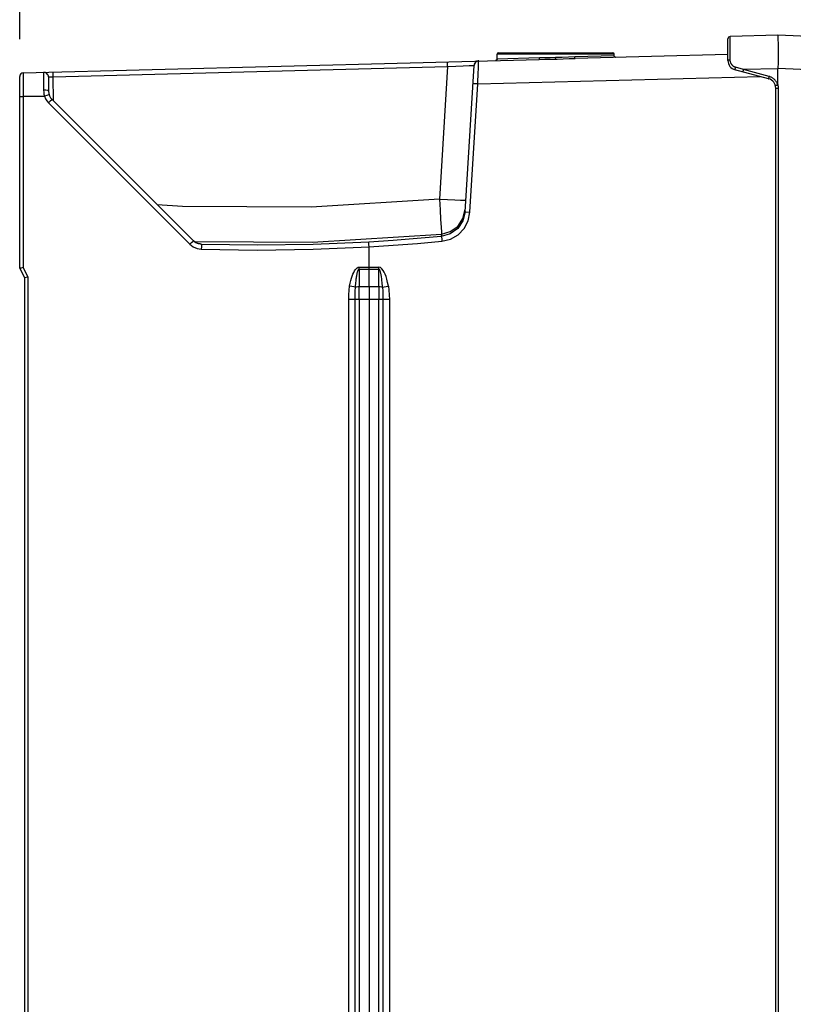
# Model space of a CAD drawing. Extents: x 0 to 594, y 0 to 420.
# Tile 27 of 104: x 247 to 279, y 247 to 289. Entities that reach past the tile are written whole.
import ezdxf

# ---------------------------------------------------------------- set-up
doc = ezdxf.new("R2010")
doc.units = 0
doc.header["$LTSCALE"] = 32.67
doc.layers.get('0').update_dxf_attribs({"linetype": 'CONTINUOUS'})
doc.styles.get("Standard").update_dxf_attribs({"font": 'txt', "width": 0.8})
doc.dimstyles.get("Standard").update_dxf_attribs({"dimtxt": 2.5, "dimasz": 2.5, "dimexe": 1.25, "dimexo": 0.625, "dimtad": 1, "dimcen": 2.5, "dimazin": 3, "dimtfac": 1, "dimtmove": 0, "dimatfit": 3})

# ---------------------------------------------------------------- blocks, each defined once
blk = doc.blocks.new('_FILLED')
at = {"color": 0, "linetype": 'BYBLOCK'}
blk.add_solid([(0, 0), (-1, 0.143), (-1, -0.143)], dxfattribs=at)
blk = doc.blocks.new('*D5')
at = {"color": 2, "linetype": 'CONTINUOUS'}
for p, q in [((246.719, 287.77), (246.719, 308.961)), ((308.819, 276.805), (308.819, 308.961)), ((246.719, 307.961), (277.769, 307.961)), ((308.819, 307.961), (277.769, 307.961))]:
    blk.add_line(p, q, dxfattribs=at)
at = {"color": 2, "linetype": 'CONTINUOUS', "xscale": 3.5, "yscale": 3.5, "zscale": 3.5, "rotation": 180}
blk.add_blockref('_FILLED', (246.719, 307.961), dxfattribs=at)
at = {"color": 2, "linetype": 'CONTINUOUS', "xscale": 3.5, "yscale": 3.5, "zscale": 3.5}
blk.add_blockref('_FILLED', (308.819, 307.961), dxfattribs=at)
at = {"color": 5, "linetype": 'CONTINUOUS', "width": 0.8}
blk.add_text('311', height=3.5, dxfattribs=at).set_placement((273.569, 308.836))

msp = doc.modelspace()

# ---------------------------------------------------------------- linework, layer by layer
at = {"color": 7, "linetype": 'CONTINUOUS'}
for p, q in [((276.319, 286.871), (276.319, 287.776)), ((278.409, 287.928), (276.416, 287.876)), ((280.632, 287.827), (278.409, 287.928)), ((278.409, 287.797), (278.411, 287.75)), ((278.411, 287.75), (278.412, 287.697)), ((278.412, 287.697), (278.414, 287.638)), ((278.414, 287.638), (278.415, 287.573)), ((278.415, 287.573), (278.416, 287.502)), ((278.416, 287.502), (278.417, 287.426)), ((278.417, 287.426), (278.418, 287.346)), ((246.865, 286.355), (268.432, 286.92)), ((266.669, 286.933), (266.669, 287.134)), ((266.669, 286.932), (266.669, 286.931)), ((266.729, 287.194), (271.509, 287.194)), ((276.319, 287.126), (269.935, 286.959)), ((271.569, 287.063), (271.569, 287.134)), ((271.569, 287.062), (271.569, 287.064)), ((278.418, 287.217), (278.418, 287.126)), ((265.333, 280.548), (265.708, 286.666)), ((278.022, 286.107), (276.615, 286.484)), ((278.409, 286.534), (278.409, 286.528)), ((278.409, 285.868), (278.409, 286.528)), ((246.719, 278.194), (246.719, 286.205)), ((247.921, 286.179), (247.926, 285.587)), ((278.319, 202.939), (278.319, 285.721)), ((278.33, 285.822), (278.322, 285.821)), ((278.345, 285.826), (278.33, 285.822)), ((278.369, 285.832), (278.345, 285.826)), ((278.402, 285.84), (278.369, 285.832)), ((253.979, 279.331), (248.072, 285.238)), ((254.319, 279.184), (254.305, 279.198)), ((261.319, 278.155), (261.319, 279.082)), ((246.719, 278.194), (246.919, 277.794)), ((261.319, 277.423), (261.319, 278.155)), ((246.919, 277.795), (246.919, 158.794)), ((260.912, 276.885), (260.913, 277.423)), ((261.319, 277.423), (261.319, 276.885)), ((261.724, 277.423), (261.724, 276.885)), ((261.319, 276.885), (261.319, 159.704))]:
    msp.add_line(p, q, dxfattribs=at)
at = {"color": 9, "linetype": 'CONTINUOUS'}
for p, q in [((276.415, 287.767), (276.416, 287.831)), ((276.415, 287.649), (276.415, 287.767)), ((276.415, 287.458), (276.415, 287.649)), ((276.415, 287.221), (276.415, 287.458)), ((271.569, 287.134), (266.669, 287.134)), ((268.446, 286.98), (266.669, 286.932)), ((269.12, 286.932), (269.119, 286.991)), ((269.12, 286.932), (269.186, 286.933)), ((271.569, 287.064), (269.914, 287.019)), ((276.416, 286.901), (276.415, 287.221)), ((248.12, 286.193), (264.605, 286.625)), ((264.605, 286.625), (264.265, 281.077)), ((264.605, 286.62), (264.6, 286.82)), ((276.624, 286.532), (276.627, 286.543)), ((276.627, 286.543), (276.63, 286.556)), ((276.63, 286.556), (276.633, 286.569)), ((276.975, 286.491), (276.638, 286.588)), ((276.962, 286.441), (276.966, 286.459)), ((276.966, 286.459), (276.971, 286.478)), ((276.971, 286.478), (276.975, 286.491)), ((278.409, 286.528), (276.975, 286.491)), ((278.046, 286.204), (276.975, 286.491)), ((280.655, 286.432), (278.409, 286.534)), ((248.121, 286.188), (248.115, 286.388)), ((248.129, 285.181), (248.12, 286.193)), ((265.866, 285.892), (277.673, 286.201)), ((276.955, 286.412), (276.957, 286.42)), ((276.957, 286.42), (276.959, 286.43)), ((276.959, 286.43), (276.962, 286.441)), ((278.026, 286.125), (278.028, 286.133)), ((278.028, 286.133), (278.03, 286.143)), ((278.03, 286.143), (278.033, 286.154)), ((278.033, 286.154), (278.037, 286.172)), ((278.037, 286.172), (278.042, 286.191)), ((278.042, 286.191), (278.046, 286.204)), ((265.538, 280.536), (265.866, 285.892)), ((265.689, 285.902), (265.661, 285.904)), ((265.866, 285.892), (265.689, 285.902)), ((278.319, 285.721), (278.431, 285.721)), ((278.431, 202.939), (278.431, 285.721)), ((246.864, 285.356), (246.719, 285.356)), ((247.753, 285.367), (246.864, 285.367)), ((246.864, 285.356), (246.864, 278.23)), ((247.924, 285.097), (253.831, 279.19)), ((265.334, 280.548), (265.364, 280.547)), ((265.364, 280.547), (265.538, 280.536)), ((264.347, 279.617), (264.341, 279.519)), ((254.26, 279.205), (254.229, 279.207)), ((247.064, 277.83), (246.864, 278.23)), ((260.913, 278.236), (261.724, 278.236)), ((247.064, 277.83), (247.064, 158.759)), ((260.913, 278.155), (260.913, 277.423)), ((260.913, 278.155), (261.724, 278.155)), ((261.724, 277.423), (261.724, 278.155)), ((260.913, 277.423), (261.724, 277.423)), ((260.469, 159.704), (260.469, 276.885)), ((260.912, 276.885), (260.469, 276.885)), ((260.735, 159.704), (260.735, 276.885)), ((260.912, 276.885), (260.912, 159.704)), ((262.17, 276.885), (260.912, 276.885)), ((261.724, 159.704), (261.724, 276.885)), ((261.902, 276.885), (261.902, 159.704)), ((262.17, 276.885), (262.17, 159.704))]:
    msp.add_line(p, q, dxfattribs=at)
for points in [[(276.416, 287.831), (276.416, 287.861), (276.416, 287.867), (276.416, 287.872), (276.416, 287.875), (276.416, 287.876)], [(268.432, 286.92), (268.44, 286.928), (268.445, 286.95), (268.446, 286.98)], [(268.432, 286.92), (268.664, 286.924), (268.891, 286.927), (269.12, 286.932)], [(269.119, 286.991), (268.891, 286.987), (268.669, 286.984), (268.446, 286.98)], [(269.914, 287.019), (269.658, 287.01), (269.394, 287), (269.119, 286.991)], [(269.186, 286.933), (269.436, 286.941), (269.684, 286.951), (269.935, 286.959)], [(269.935, 286.959), (269.924, 286.967), (269.917, 286.989), (269.914, 287.019)], [(276.319, 286.871), (276.319, 286.873), (276.32, 286.875), (276.321, 286.877), (276.323, 286.879), (276.325, 286.881), (276.327, 286.883), (276.331, 286.885), (276.334, 286.887), (276.338, 286.888), (276.342, 286.89), (276.347, 286.892), (276.352, 286.893), (276.357, 286.895), (276.363, 286.896), (276.369, 286.897), (276.375, 286.898), (276.381, 286.899), (276.388, 286.9), (276.395, 286.9), (276.402, 286.901), (276.409, 286.901), (276.416, 286.901)], [(276.638, 286.588), (276.624, 286.593), (276.61, 286.598), (276.596, 286.605), (276.582, 286.612), (276.568, 286.619), (276.555, 286.628), (276.542, 286.637), (276.53, 286.647), (276.518, 286.658), (276.507, 286.669), (276.496, 286.681), (276.485, 286.694), (276.476, 286.707), (276.467, 286.721), (276.458, 286.735), (276.45, 286.75), (276.443, 286.766), (276.437, 286.781), (276.431, 286.798), (276.427, 286.814), (276.423, 286.831), (276.42, 286.848), (276.417, 286.866), (276.416, 286.883), (276.416, 286.901)], [(264.605, 286.625), (264.947, 286.639), (265.255, 286.651), (265.499, 286.66), (265.654, 286.665), (265.708, 286.666)], [(265.866, 285.892), (265.873, 286.059), (265.88, 286.221), (265.886, 286.373), (265.891, 286.511), (265.896, 286.629), (265.899, 286.725), (265.901, 286.796), (265.902, 286.839), (265.902, 286.854)], [(276.615, 286.484), (276.615, 286.485), (276.615, 286.485), (276.615, 286.487), (276.615, 286.488), (276.615, 286.49), (276.616, 286.493), (276.616, 286.496), (276.617, 286.499), (276.617, 286.503), (276.618, 286.507), (276.619, 286.511), (276.62, 286.516), (276.621, 286.521), (276.623, 286.526), (276.624, 286.532)], [(276.633, 286.569), (276.637, 286.582), (276.638, 286.588)], [(247.921, 286.179), (247.947, 286.183), (248.021, 286.188), (248.12, 286.193)], [(276.952, 286.394), (276.952, 286.394), (276.952, 286.395), (276.952, 286.396), (276.952, 286.398), (276.952, 286.4), (276.953, 286.402), (276.953, 286.405), (276.954, 286.408), (276.955, 286.412)], [(278.022, 286.107), (278.022, 286.108), (278.022, 286.108), (278.022, 286.109), (278.023, 286.111), (278.023, 286.113), (278.023, 286.115), (278.024, 286.118), (278.025, 286.122), (278.026, 286.125)], [(278.402, 285.84), (278.396, 285.862), (278.389, 285.884), (278.381, 285.906), (278.371, 285.928), (278.361, 285.948), (278.35, 285.969), (278.338, 285.989), (278.325, 286.008), (278.312, 286.027), (278.297, 286.045), (278.282, 286.062), (278.265, 286.079), (278.248, 286.095), (278.231, 286.11), (278.212, 286.124), (278.193, 286.137), (278.174, 286.15), (278.153, 286.161), (278.133, 286.172), (278.111, 286.181), (278.09, 286.19), (278.068, 286.197), (278.046, 286.204)], [(247.718, 285.637), (247.723, 285.552), (247.734, 285.465), (247.753, 285.379)], [(247.926, 285.587), (247.893, 285.615), (247.817, 285.632), (247.718, 285.637)], [(278.431, 285.721), (278.431, 285.742), (278.429, 285.764), (278.427, 285.785), (278.424, 285.806), (278.42, 285.827), (278.415, 285.848), (278.409, 285.868)], [(247.949, 285.44), (247.921, 285.432), (247.849, 285.409), (247.753, 285.379)], [(247.753, 285.379), (247.795, 285.276), (247.852, 285.181), (247.924, 285.097)], [(248.072, 285.238), (248.05, 285.219), (247.996, 285.167), (247.924, 285.097)], [(264.265, 281.077), (258.901, 280.737), (253.525, 280.765), (252.466, 280.844)], [(264.265, 281.077), (264.29, 280.63), (264.312, 280.228), (264.33, 279.908), (264.342, 279.698), (264.348, 279.617)], [(264.265, 281.077), (264.603, 281.057), (264.9, 281.043), (265.143, 281.035), (265.305, 281.033), (265.363, 281.038)], [(265.333, 280.548), (265.242, 280.172), (265.027, 279.851), (264.714, 279.624), (264.341, 279.519)], [(264.347, 279.617), (264.716, 279.72), (265.024, 279.94), (265.244, 280.261), (265.339, 280.645)], [(264.366, 279.32), (264.723, 279.407), (265.04, 279.59), (265.294, 279.853), (265.464, 280.176), (265.538, 280.536)], [(264.341, 279.519), (263.332, 279.427), (262.322, 279.348), (261.311, 279.282)], [(264.341, 279.519), (264.347, 279.491), (264.356, 279.418), (264.366, 279.32)], [(253.831, 279.19), (253.901, 279.259), (253.956, 279.311), (253.979, 279.331)], [(253.831, 279.19), (253.971, 279.082), (254.133, 279.012), (254.307, 278.984)], [(254.319, 279.184), (254.195, 279.204), (254.079, 279.254), (253.979, 279.331)], [(254.305, 279.198), (254.293, 279.201), (254.26, 279.205)], [(254.319, 279.184), (254.316, 279.159), (254.311, 279.087), (254.307, 278.984)], [(254.307, 278.984), (256.645, 278.949), (258.983, 278.982), (261.319, 279.082)], [(261.311, 279.282), (258.982, 279.181), (256.651, 279.149), (254.319, 279.184)], [(261.319, 279.082), (262.335, 279.148), (263.351, 279.228), (264.366, 279.32)], [(260.51, 277.443), (260.534, 277.563), (260.56, 277.673), (260.587, 277.773), (260.616, 277.863), (260.647, 277.944), (260.679, 278.016), (260.714, 278.079), (260.75, 278.133), (260.789, 278.177), (260.83, 278.21), (260.872, 278.229), (260.913, 278.236)], [(260.913, 278.155), (260.913, 278.181), (260.913, 278.236)], [(261.724, 278.155), (261.724, 278.208), (261.724, 278.236)], [(262.127, 277.443), (262.097, 277.595), (262.064, 277.726), (262.029, 277.84), (261.993, 277.938), (261.955, 278.021), (261.914, 278.095), (261.859, 278.166), (261.796, 278.217), (261.724, 278.236)], [(260.752, 277.398), (260.757, 277.469), (260.763, 277.535), (260.769, 277.595), (260.775, 277.651), (260.781, 277.703), (260.787, 277.75), (260.793, 277.794), (260.799, 277.835), (260.805, 277.872), (260.811, 277.907), (260.818, 277.938), (260.824, 277.967), (260.83, 277.994), (260.836, 278.019), (260.842, 278.041), (260.849, 278.061), (260.855, 278.08), (260.862, 278.097), (260.869, 278.112), (260.876, 278.125), (260.884, 278.137), (260.893, 278.146), (260.902, 278.153), (260.913, 278.155)], [(261.885, 277.399), (261.879, 277.472), (261.873, 277.54), (261.867, 277.603), (261.861, 277.661), (261.854, 277.714), (261.848, 277.764), (261.842, 277.809), (261.835, 277.851), (261.828, 277.889), (261.822, 277.924), (261.815, 277.957), (261.809, 277.986), (261.802, 278.014), (261.795, 278.038), (261.788, 278.061), (261.78, 278.082), (261.773, 278.1), (261.765, 278.117), (261.757, 278.131), (261.747, 278.143), (261.736, 278.151), (261.724, 278.155)], [(260.469, 276.885), (260.473, 277.081), (260.486, 277.267), (260.51, 277.443)], [(260.749, 277.399), (260.686, 277.411), (260.603, 277.426), (260.51, 277.443)], [(260.735, 276.885), (260.736, 277.062), (260.742, 277.232), (260.752, 277.398)], [(260.752, 277.398), (260.794, 277.411), (260.85, 277.419), (260.913, 277.423)], [(261.724, 277.423), (261.786, 277.419), (261.842, 277.411), (261.885, 277.399)], [(261.885, 277.399), (261.896, 277.233), (261.901, 277.062), (261.902, 276.885)], [(261.888, 277.399), (261.952, 277.411), (262.034, 277.426), (262.127, 277.443)], [(262.127, 277.443), (262.152, 277.267), (262.165, 277.081), (262.17, 276.885)]]:
    msp.add_lwpolyline(points, dxfattribs=at)
at = {"color": 7, "linetype": 'CONTINUOUS'}
for points in [[(278.409, 287.928), (278.407, 287.927), (278.407, 287.924), (278.406, 287.92), (278.406, 287.913), (278.406, 287.905), (278.406, 287.895), (278.406, 287.883), (278.409, 287.797)], [(278.418, 287.346), (278.418, 287.261), (278.418, 287.217)], [(266.669, 286.931), (266.668, 286.925), (266.668, 286.92), (266.666, 286.915), (266.664, 286.91), (266.662, 286.905), (266.66, 286.9), (266.656, 286.896), (266.653, 286.892), (266.649, 286.888), (266.645, 286.884), (266.641, 286.881), (266.636, 286.879), (266.631, 286.877), (266.626, 286.875), (266.621, 286.873), (266.616, 286.873), (266.61, 286.872)], [(271.63, 287.004), (271.625, 287.004), (271.619, 287.004), (271.614, 287.005), (271.609, 287.007), (271.604, 287.009), (271.599, 287.012), (271.594, 287.015), (271.59, 287.018), (271.586, 287.022), (271.582, 287.026), (271.579, 287.031), (271.576, 287.035), (271.574, 287.04), (271.572, 287.045), (271.57, 287.051), (271.569, 287.056), (271.569, 287.062)], [(278.418, 287.126), (278.417, 287.033), (278.417, 286.985), (278.417, 286.936), (278.416, 286.887), (278.415, 286.838), (278.415, 286.788), (278.414, 286.737), (278.413, 286.687), (278.411, 286.636), (278.41, 286.585), (278.409, 286.534)], [(265.742, 286.767), (265.735, 286.755), (265.729, 286.744), (265.723, 286.731), (265.718, 286.719), (265.714, 286.706), (265.711, 286.693), (265.709, 286.679), (265.708, 286.666)], [(265.812, 286.83), (265.801, 286.823), (265.789, 286.815), (265.779, 286.807), (265.769, 286.798), (265.759, 286.788), (265.75, 286.778), (265.742, 286.767)], [(265.902, 286.854), (265.889, 286.853), (265.876, 286.851), (265.863, 286.849), (265.85, 286.845), (265.837, 286.841), (265.825, 286.836), (265.812, 286.83)], [(246.865, 286.355), (246.864, 286.306), (246.863, 286.164), (246.863, 285.942), (246.863, 285.663), (246.864, 285.356)], [(247.715, 286.377), (247.714, 286.324), (247.714, 286.171), (247.716, 285.934), (247.718, 285.637)], [(278.322, 285.821), (278.316, 285.819), (278.313, 285.819), (278.311, 285.818), (278.309, 285.818), (278.308, 285.818), (278.307, 285.817), (278.307, 285.818)], [(278.402, 285.84), (278.402, 285.84), (278.403, 285.84), (278.403, 285.841), (278.404, 285.841), (278.405, 285.842), (278.405, 285.843), (278.406, 285.844), (278.406, 285.845), (278.407, 285.846), (278.407, 285.848), (278.407, 285.85), (278.408, 285.852), (278.408, 285.854), (278.408, 285.856), (278.408, 285.859), (278.409, 285.861), (278.409, 285.865), (278.409, 285.868)], [(254.022, 279.301), (258.952, 279.278), (264.348, 279.617)], [(254.241, 279.205), (254.241, 279.205), (254.24, 279.205), (254.24, 279.205), (254.238, 279.206), (254.236, 279.206), (254.234, 279.206), (254.231, 279.207), (254.228, 279.207), (254.224, 279.208), (254.22, 279.209), (254.215, 279.21), (254.21, 279.211), (254.204, 279.212), (254.197, 279.214), (254.19, 279.215), (254.182, 279.217), (254.174, 279.22), (254.166, 279.222), (254.157, 279.225), (254.148, 279.228), (254.139, 279.232), (254.129, 279.236), (254.12, 279.24), (254.11, 279.244), (254.1, 279.249), (254.09, 279.254), (254.08, 279.259), (254.069, 279.265), (254.059, 279.271), (254.049, 279.278), (254.038, 279.285), (254.028, 279.292), (254.017, 279.3), (254.006, 279.308), (253.996, 279.317), (253.985, 279.326), (253.974, 279.336)], [(254.305, 279.198), (254.181, 279.218), (254.065, 279.267), (253.981, 279.333)], [(261.319, 279.082), (261.314, 279.182), (261.312, 279.255), (261.314, 279.282)], [(246.719, 278.194), (246.738, 278.199), (246.79, 278.212), (246.864, 278.23)], [(246.919, 277.794), (246.937, 277.799), (246.99, 277.812), (247.064, 277.83)]]:
    msp.add_lwpolyline(points, dxfattribs=at)
for centre, radius, start, end in [((276.419, 287.776), 0.1, 91.5, 180), ((266.729, 287.134), 0.06, 90, 180), ((271.509, 287.134), 0.06, 0, 90), ((276.719, 286.871), 0.4, 180, 255), ((265.907, 286.654), 0.2, 91.5, 176.5), ((246.869, 286.205), 0.15, 91.5078, 179.9718), ((247.721, 286.177), 0.2, 1.4972, 91.501), ((277.919, 285.721), 0.4, 0, 75), ((248.426, 285.592), 0.5, 180.5, 225)]:
    msp.add_arc(centre, radius, start, end, dxfattribs=at)

# ---------------------------------------------------------------- dimensions: what is measured, and where the dimension line sits
at = {"color": 2, "linetype": 'CONTINUOUS'}
dim = msp.add_linear_dim(base=(308.819, 307.961), p1=(246.719, 287.77), p2=(308.819, 276.805), dimstyle='Standard', dxfattribs=at)
dim.commit()
dim.dimension.update_dxf_attribs({"geometry": '*D5', "text_midpoint": (277.769, 310.586), "dimtype": 128})

doc.saveas('drawing.dxf')
